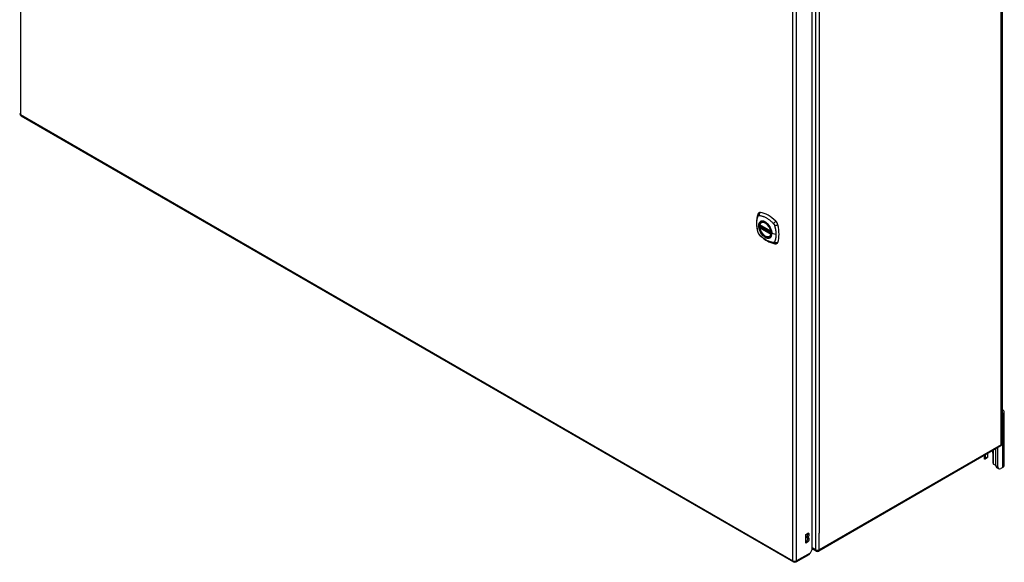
# Model space of a CAD drawing. Header units: inches. Extents: x 19 to 446, y 48 to 210.
# Tile 26 of 30: x 408 to 446, y 145 to 166. Entities that reach past the tile are written whole.
import ezdxf

# ---------------------------------------------------------------- set-up
doc = ezdxf.new("R2010")
doc.units = ezdxf.units.IN
doc.header["$MEASUREMENT"] = 0
doc.layers.add('Visible Edges(ANSI)', color=7, linetype='Continuous', lineweight=25)
doc.layers.add('Visible Tangent Edges(ANSI)', color=7, linetype='Continuous', lineweight=25)

msp = doc.modelspace()

# ---------------------------------------------------------------- linework, layer by layer
at = {"layer": 'Visible Edges(ANSI)'}
for p, q in [((445.665, 174.227), (445.665, 149.894)), ((438.434, 145.873), (438.434, 170.044)), ((408.305, 162.376), (437.724, 145.391)), ((436.502, 158.319), (436.512, 158.325)), ((436.445, 158.215), (436.859, 157.976)), ((436.445, 158.119), (436.459, 158.127)), ((436.465, 158.139), (436.464, 158.141)), ((436.47, 158.153), (436.511, 158.177)), ((436.815, 157.777), (436.825, 157.783)), ((445.692, 151.03), (445.665, 151.014)), ((445.747, 149.065), (445.747, 151.106)), ((445.616, 149.808), (438.685, 145.807)), ((445.432, 149.052), (445.432, 149.702)), ((445.506, 149.009), (445.506, 149.745)), ((444.98, 149.441), (444.98, 149.347)), ((445.094, 149.349), (445.019, 149.306)), ((445.032, 149.334), (445.032, 149.471)), ((445.107, 149.514), (445.107, 149.377)), ((445.128, 149.422), (445.128, 149.527)), ((445.319, 149.526), (445.319, 149.168)), ((445.539, 148.937), (445.464, 148.98)), ((445.692, 148.988), (445.617, 148.945)), ((438.19, 146.433), (438.257, 146.472)), ((438.19, 146.107), (438.19, 146.433)), ((438.209, 146.328), (438.209, 146.345)), ((438.257, 146.317), (438.209, 146.345)), ((438.257, 146.301), (438.209, 146.328)), ((438.257, 146.317), (438.257, 146.301)), ((438.19, 146.162), (438.209, 146.173)), ((438.257, 146.146), (438.19, 146.107)), ((438.434, 145.873), (438.352, 145.73)), ((438.586, 145.807), (438.434, 145.894)), ((437.823, 145.391), (438.319, 145.677))]:
    msp.add_line(p, q, dxfattribs=at)
at = {"layer": 'Visible Edges(ANSI)', "flags": 128}
for points in [[(436.368, 158.628), (436.36, 158.607), (436.354, 158.587), (436.348, 158.568), (436.344, 158.55), (436.339, 158.531), (436.335, 158.512), (436.328, 158.472), (436.322, 158.431), (436.318, 158.39), (436.316, 158.347), (436.315, 158.304), (436.316, 158.261), (436.318, 158.217), (436.322, 158.172), (436.328, 158.128), (436.334, 158.082), (436.343, 158.037), (436.353, 157.991), (436.358, 157.968), (436.361, 157.956), (436.365, 157.942)], [(436.406, 158.684), (436.393, 158.671), (436.382, 158.657), (436.374, 158.642), (436.368, 158.628)], [(436.44, 158.228), (436.444, 158.243), (436.449, 158.257), (436.455, 158.27), (436.463, 158.282), (436.471, 158.293), (436.48, 158.303), (436.49, 158.311), (436.502, 158.319)], [(436.754, 158.239), (436.773, 158.216), (436.791, 158.193), (436.807, 158.168), (436.823, 158.143), (436.837, 158.117), (436.85, 158.09), (436.862, 158.063), (436.872, 158.035)], [(436.365, 157.942), (436.369, 157.929), (436.374, 157.916), (436.38, 157.903), (436.387, 157.891), (436.394, 157.879), (436.402, 157.868), (436.411, 157.857), (436.42, 157.846)], [(436.815, 157.777), (436.803, 157.771), (436.791, 157.766), (436.778, 157.763), (436.765, 157.761), (436.751, 157.761), (436.737, 157.762), (436.723, 157.764), (436.709, 157.767), (436.694, 157.772), (436.68, 157.778), (436.665, 157.785), (436.65, 157.793), (436.636, 157.802), (436.621, 157.812), (436.607, 157.823), (436.593, 157.835), (436.579, 157.848), (436.565, 157.862), (436.552, 157.877), (436.54, 157.892), (436.527, 157.908), (436.516, 157.925), (436.505, 157.942), (436.495, 157.96), (436.485, 157.978), (436.476, 157.996), (436.468, 158.014), (436.46, 158.033), (436.454, 158.051), (436.448, 158.07), (436.443, 158.089), (436.44, 158.107)], [(436.459, 158.127), (436.462, 158.129), (436.464, 158.132), (436.465, 158.136), (436.465, 158.139)], [(436.42, 157.846), (436.43, 157.836), (436.439, 157.827), (436.457, 157.811), (436.491, 157.78), (436.526, 157.75), (436.562, 157.721), (436.598, 157.694), (436.635, 157.669), (436.672, 157.645), (436.709, 157.622), (436.747, 157.601), (436.784, 157.582), (436.822, 157.565), (436.86, 157.55), (436.899, 157.536), (436.937, 157.524), (436.975, 157.514), (436.994, 157.51), (437.005, 157.508), (437.016, 157.506)], [(437.016, 157.506), (437.031, 157.504), (437.048, 157.504), (437.065, 157.506), (437.083, 157.511)], [(445.019, 149.306), (445.018, 149.305), (445.017, 149.305), (445.016, 149.304), (445.015, 149.304), (445.014, 149.304), (445.013, 149.304), (445.012, 149.303), (445.011, 149.303), (445.01, 149.303), (445.008, 149.303), (445.007, 149.304), (445.006, 149.304), (445.005, 149.304), (445.004, 149.304), (445.003, 149.305), (445.002, 149.305), (445, 149.306), (444.999, 149.307), (444.998, 149.307), (444.997, 149.308), (444.996, 149.309), (444.995, 149.31), (444.994, 149.311), (444.994, 149.312)], [(445.115, 149.382), (445.114, 149.381), (445.114, 149.381), (445.114, 149.38), (445.113, 149.38), (445.113, 149.38), (445.113, 149.379), (445.112, 149.379), (445.112, 149.378), (445.112, 149.378), (445.111, 149.377), (445.111, 149.377), (445.111, 149.377), (445.11, 149.376), (445.11, 149.376), (445.11, 149.375), (445.109, 149.375), (445.109, 149.375), (445.109, 149.374), (445.108, 149.374), (445.108, 149.373), (445.107, 149.373), (445.107, 149.372), (445.107, 149.372), (445.106, 149.372)], [(445.368, 149.095), (445.367, 149.096), (445.365, 149.097), (445.363, 149.097), (445.361, 149.098), (445.359, 149.099), (445.358, 149.1), (445.356, 149.101), (445.354, 149.102), (445.353, 149.103), (445.351, 149.104), (445.349, 149.105), (445.348, 149.106), (445.346, 149.108), (445.345, 149.109), (445.343, 149.111), (445.342, 149.112), (445.34, 149.114), (445.339, 149.115), (445.338, 149.117), (445.337, 149.118), (445.335, 149.12), (445.334, 149.122), (445.333, 149.123), (445.332, 149.125)]]:
    msp.add_lwpolyline(points, dxfattribs=at)
at = {"layer": 'Visible Edges(ANSI)'}
for centre, radius, start, end in [((408.355, 162.462), 0.099, 180, 240), ((436.451, 158.225), 0.0118, 166.5554, 240), ((436.451, 158.109), 0.0118, 120, 190.611), ((436.476, 158.143), 0.0118, 120, 187.8283), ((436.865, 157.986), 0.0118, 240, 282.6344), ((445.566, 149.894), 0.099, 300, 0), ((438.635, 145.892), 0.099, 240, 300), ((437.774, 145.477), 0.099, 240, 300)]:
    msp.add_arc(centre, radius, start, end, dxfattribs=at)
for centre, major_axis, start_param, end_param in [((436.505, 158.538), (-0.089, 0.153), 5.825423, 6.408181), ((436.756, 157.541), (-0.64, 1.108), 5.170151, 5.825423), ((436.651, 158.044), (0.157, -0.273), 2.363977, 7.060801), ((437.007, 158.249), (0.089, -0.153), 1.113034, 2.028558), ((436.269, 158.385), (-0.64, 1.108), 3.599355, 4.254627), ((437.007, 157.67), (0.089, -0.153), 6.158189, 6.740947), ((445.559, 151.106), (0.188, 0), 5.497787, 7.25497), ((445.176, 149.609), (0.102, -0.176), 0.785398, 1.335218), ((445.116, 149.347), (-0.136, 0), 0, 0.457575), ((444.988, 149.36), (0.031, -0.0537), 6.282025, 7.068583), ((445.063, 149.402), (0.031, -0.0537), 0, 0.785398), ((444.941, 149.422), (0.187, 0), 5.900503, 6.283185), ((445.363, 149.143), (-0.031, 0.0537), 0.785398, 1.571956), ((445.428, 149.166), (0.136, 0), 4.254814, 4.739895), ((445.542, 149.115), (-0.078, -0.135), 5.497787, 6.283185), ((445.617, 149.072), (-0.078, -0.135), 5.497787, 7.068583), ((445.559, 149.065), (0.187, 0), 5.497787, 6.283185), ((438.209, 146.422), (0.0475, 0.0823), 3.926991, 5.752483), ((438.209, 146.251), (0.0475, 0.0823), 3.926991, 5.752483), ((438.257, 146.395), (0.0475, 0.0823), 3.926991, 7.068583), ((438.257, 146.223), (0.0475, 0.0823), 3.926991, 7.068583), ((438.269, 145.763), (0.0495, -0.0857), 0, 0.612826), ((438.282, 145.77), (-0.07, -0.121), 1.398224, 1.570796)]:
    msp.add_ellipse(centre, major_axis=major_axis, ratio=0.57735, start_param=start_param, end_param=end_param, dxfattribs=at)
msp.add_ellipse((436.648, 158.042), major_axis=(-0.16, 0.277), ratio=0.57735, dxfattribs=at)
at = {"layer": 'Visible Tangent Edges(ANSI)'}
for p, q in [((408.285, 186.688), (408.285, 162.422)), ((445.636, 149.854), (445.636, 174.187)), ((438.565, 170.185), (438.565, 145.852)), ((437.704, 145.436), (437.704, 169.703)), ((437.844, 145.436), (437.844, 169.703)), ((438.705, 169.552), (438.705, 146.485)), ((408.285, 162.422), (437.704, 145.436)), ((436.857, 157.981), (436.443, 158.22)), ((436.443, 158.104), (436.857, 157.865)), ((436.451, 158.119), (436.462, 158.125)), ((436.865, 157.88), (436.451, 158.119)), ((436.462, 158.125), (436.872, 157.889)), ((436.874, 157.906), (436.471, 158.138)), ((436.476, 158.153), (436.514, 158.175)), ((436.873, 157.923), (436.476, 158.153)), ((436.872, 157.884), (436.865, 157.88)), ((437.056, 157.855), (436.899, 157.895)), ((445.692, 148.988), (445.692, 151.03)), ((445.636, 149.854), (438.705, 145.852)), ((445.332, 149.645), (445.332, 149.125)), ((445.019, 149.306), (445.019, 149.464)), ((445.107, 149.377), (445.032, 149.334)), ((445.506, 149.009), (445.432, 149.052)), ((438.705, 145.852), (438.705, 146.485)), ((438.257, 146.146), (438.209, 146.173)), ((438.565, 145.852), (438.434, 145.927)), ((438.352, 145.73), (437.844, 145.436))]:
    msp.add_line(p, q, dxfattribs=at)
at = {"layer": 'Visible Tangent Edges(ANSI)', "flags": 128}
for points in [[(436.378, 157.928), (436.369, 157.961), (436.361, 157.991), (436.355, 158.02), (436.348, 158.05), (436.343, 158.079), (436.338, 158.108), (436.334, 158.137), (436.331, 158.166), (436.328, 158.194), (436.327, 158.222), (436.326, 158.25), (436.325, 158.277), (436.326, 158.304), (436.327, 158.33), (436.328, 158.356), (436.331, 158.381), (436.334, 158.405), (436.338, 158.43), (436.343, 158.453), (436.348, 158.476), (436.355, 158.498), (436.361, 158.52), (436.369, 158.541), (436.378, 158.563)], [(436.378, 158.563), (436.379, 158.564), (436.38, 158.566), (436.381, 158.568), (436.382, 158.569), (436.384, 158.57), (436.385, 158.572), (436.386, 158.573), (436.388, 158.574), (436.389, 158.576), (436.39, 158.577), (436.392, 158.578), (436.393, 158.579), (436.395, 158.579), (436.397, 158.58), (436.398, 158.581), (436.4, 158.582), (436.402, 158.582), (436.403, 158.583), (436.405, 158.583), (436.407, 158.583), (436.409, 158.583), (436.411, 158.583), (436.413, 158.584), (436.415, 158.583)], [(436.452, 158.339), (436.443, 158.331), (436.435, 158.322), (436.427, 158.312), (436.42, 158.301), (436.414, 158.289), (436.409, 158.277), (436.405, 158.263), (436.401, 158.249), (436.398, 158.235), (436.396, 158.219), (436.395, 158.203), (436.394, 158.187), (436.395, 158.169), (436.396, 158.152), (436.398, 158.134), (436.401, 158.116), (436.405, 158.098), (436.409, 158.079), (436.414, 158.06), (436.421, 158.041), (436.427, 158.023), (436.435, 158.004), (436.443, 157.985), (436.452, 157.967)], [(436.896, 157.897), (436.89, 157.839), (436.873, 157.79), (436.846, 157.753), (436.809, 157.729), (436.766, 157.72), (436.716, 157.725), (436.663, 157.745), (436.61, 157.778), (436.558, 157.824), (436.51, 157.879), (436.469, 157.942), (436.436, 158.009), (436.413, 158.078), (436.4, 158.146), (436.399, 158.208), (436.409, 158.263), (436.43, 158.308), (436.461, 158.34), (436.5, 158.358), (436.546, 158.362), (436.597, 158.352), (436.651, 158.327), (436.704, 158.288), (436.754, 158.239)], [(436.415, 158.583), (436.438, 158.581), (436.46, 158.577), (436.483, 158.572), (436.505, 158.566), (436.528, 158.56), (436.551, 158.552), (436.574, 158.544), (436.597, 158.535), (436.62, 158.524), (436.644, 158.513), (436.667, 158.501), (436.69, 158.488), (436.714, 158.474), (436.737, 158.459), (436.76, 158.444), (436.783, 158.427), (436.806, 158.41), (436.829, 158.392), (436.852, 158.373), (436.874, 158.353), (436.896, 158.333), (436.919, 158.313), (436.941, 158.291), (436.964, 158.266)], [(436.485, 158.358), (436.484, 158.357), (436.482, 158.357), (436.481, 158.356), (436.479, 158.355), (436.478, 158.355), (436.476, 158.354), (436.475, 158.353), (436.474, 158.353), (436.472, 158.352), (436.471, 158.351), (436.469, 158.35), (436.468, 158.35), (436.467, 158.349), (436.465, 158.348), (436.464, 158.347), (436.462, 158.346), (436.461, 158.345), (436.46, 158.344), (436.458, 158.344), (436.457, 158.343), (436.456, 158.342), (436.455, 158.341), (436.453, 158.34), (436.452, 158.339)], [(436.807, 158.172), (436.796, 158.189), (436.784, 158.205), (436.771, 158.221), (436.759, 158.237), (436.745, 158.252), (436.732, 158.266), (436.718, 158.279), (436.704, 158.291), (436.69, 158.303), (436.676, 158.314), (436.661, 158.323), (436.646, 158.332), (436.632, 158.34), (436.617, 158.347), (436.603, 158.353), (436.589, 158.358), (436.575, 158.362), (436.561, 158.364), (436.547, 158.366), (436.534, 158.367), (436.521, 158.366), (436.509, 158.364), (436.497, 158.362), (436.485, 158.358)], [(436.964, 158.266), (436.965, 158.265), (436.966, 158.264), (436.967, 158.263), (436.968, 158.262), (436.969, 158.261), (436.97, 158.259), (436.971, 158.258), (436.972, 158.257), (436.973, 158.256), (436.974, 158.255), (436.975, 158.253), (436.975, 158.252), (436.976, 158.251), (436.977, 158.25), (436.978, 158.248), (436.979, 158.247), (436.98, 158.246), (436.981, 158.245), (436.982, 158.243), (436.982, 158.242), (436.983, 158.241), (436.984, 158.239), (436.985, 158.238), (436.986, 158.237)], [(436.986, 158.237), (436.986, 158.235), (436.987, 158.234), (436.988, 158.233), (436.989, 158.231), (436.989, 158.23), (436.99, 158.229), (436.991, 158.227), (436.991, 158.226), (436.992, 158.224), (436.993, 158.223), (436.993, 158.222), (436.994, 158.22), (436.995, 158.219), (436.995, 158.217), (436.996, 158.216), (436.996, 158.215), (436.997, 158.213), (436.997, 158.212), (436.998, 158.21), (436.998, 158.209), (436.999, 158.208), (436.999, 158.206), (437, 158.205), (437, 158.203)], [(436.415, 157.865), (436.413, 157.867), (436.411, 157.87), (436.409, 157.872), (436.407, 157.874), (436.405, 157.877), (436.403, 157.879), (436.402, 157.882), (436.4, 157.884), (436.398, 157.887), (436.397, 157.889), (436.395, 157.892), (436.393, 157.895), (436.392, 157.897), (436.39, 157.9), (436.389, 157.903), (436.388, 157.906), (436.386, 157.908), (436.385, 157.911), (436.384, 157.914), (436.382, 157.917), (436.381, 157.92), (436.38, 157.922), (436.379, 157.925), (436.378, 157.928)], [(436.964, 157.548), (436.941, 157.55), (436.919, 157.554), (436.896, 157.559), (436.874, 157.565), (436.852, 157.572), (436.829, 157.58), (436.806, 157.588), (436.783, 157.598), (436.76, 157.608), (436.737, 157.619), (436.714, 157.632), (436.69, 157.645), (436.667, 157.659), (436.644, 157.673), (436.62, 157.689), (436.597, 157.705), (436.574, 157.722), (436.551, 157.74), (436.528, 157.759), (436.505, 157.778), (436.483, 157.798), (436.46, 157.819), (436.438, 157.84), (436.415, 157.865)], [(436.452, 157.967), (436.453, 157.965), (436.455, 157.962), (436.456, 157.96), (436.457, 157.957), (436.458, 157.955), (436.46, 157.952), (436.461, 157.95), (436.462, 157.947), (436.464, 157.945), (436.465, 157.943), (436.467, 157.94), (436.468, 157.938), (436.469, 157.935), (436.471, 157.933), (436.472, 157.931), (436.474, 157.928), (436.475, 157.926), (436.476, 157.924), (436.478, 157.921), (436.479, 157.919), (436.481, 157.916), (436.482, 157.914), (436.484, 157.912), (436.485, 157.909)], [(436.459, 158.127), (436.459, 158.127), (436.459, 158.127), (436.459, 158.127), (436.459, 158.127), (436.459, 158.127), (436.459, 158.127), (436.459, 158.127), (436.459, 158.127), (436.459, 158.127), (436.459, 158.127), (436.459, 158.127), (436.459, 158.127), (436.459, 158.127), (436.459, 158.127), (436.459, 158.127), (436.459, 158.127), (436.459, 158.127), (436.459, 158.127), (436.459, 158.127), (436.459, 158.127), (436.459, 158.127), (436.459, 158.127), (436.459, 158.127), (436.459, 158.127)], [(436.459, 158.127), (436.459, 158.127), (436.459, 158.127), (436.459, 158.127), (436.459, 158.127), (436.459, 158.127), (436.459, 158.127), (436.459, 158.127), (436.459, 158.127), (436.459, 158.127), (436.459, 158.127), (436.459, 158.127), (436.459, 158.127), (436.459, 158.127), (436.459, 158.127), (436.46, 158.127), (436.46, 158.127), (436.46, 158.126), (436.46, 158.126), (436.46, 158.126), (436.46, 158.126), (436.46, 158.126), (436.461, 158.126), (436.461, 158.126), (436.461, 158.126)], [(436.461, 158.126), (436.461, 158.126), (436.461, 158.126), (436.461, 158.126), (436.461, 158.126), (436.461, 158.126), (436.461, 158.126), (436.461, 158.126), (436.461, 158.126), (436.462, 158.126), (436.462, 158.126), (436.462, 158.126), (436.462, 158.126), (436.462, 158.126), (436.462, 158.126), (436.462, 158.126), (436.462, 158.126), (436.462, 158.126), (436.462, 158.126), (436.462, 158.126), (436.462, 158.125), (436.462, 158.125), (436.462, 158.125), (436.462, 158.125), (436.462, 158.125)], [(436.465, 158.14), (436.465, 158.14), (436.465, 158.14), (436.465, 158.14), (436.465, 158.14), (436.465, 158.14), (436.465, 158.14), (436.465, 158.14), (436.465, 158.14), (436.465, 158.14), (436.465, 158.14), (436.465, 158.14), (436.465, 158.14), (436.465, 158.14), (436.465, 158.14), (436.465, 158.14), (436.465, 158.139), (436.465, 158.139), (436.465, 158.139), (436.465, 158.139), (436.465, 158.139), (436.465, 158.139), (436.465, 158.139), (436.465, 158.139), (436.465, 158.139)], [(436.468, 158.14), (436.468, 158.14), (436.467, 158.14), (436.467, 158.14), (436.467, 158.14), (436.467, 158.14), (436.467, 158.14), (436.467, 158.14), (436.466, 158.14), (436.466, 158.14), (436.466, 158.14), (436.466, 158.14), (436.466, 158.14), (436.466, 158.14), (436.466, 158.14), (436.465, 158.14), (436.465, 158.14), (436.465, 158.14), (436.465, 158.14), (436.465, 158.14), (436.465, 158.14), (436.465, 158.14), (436.465, 158.14), (436.465, 158.14), (436.465, 158.14)], [(436.471, 158.138), (436.471, 158.138), (436.47, 158.138), (436.47, 158.138), (436.47, 158.138), (436.47, 158.139), (436.47, 158.139), (436.47, 158.139), (436.47, 158.139), (436.47, 158.139), (436.47, 158.139), (436.469, 158.139), (436.469, 158.139), (436.469, 158.139), (436.469, 158.139), (436.469, 158.139), (436.469, 158.139), (436.469, 158.139), (436.469, 158.139), (436.468, 158.139), (436.468, 158.139), (436.468, 158.14), (436.468, 158.14), (436.468, 158.14), (436.468, 158.14)], [(436.485, 157.909), (436.497, 157.893), (436.509, 157.876), (436.521, 157.86), (436.534, 157.845), (436.547, 157.83), (436.561, 157.816), (436.575, 157.803), (436.589, 157.791), (436.603, 157.779), (436.617, 157.768), (436.632, 157.758), (436.646, 157.75), (436.661, 157.742), (436.676, 157.735), (436.69, 157.729), (436.704, 157.724), (436.718, 157.72), (436.732, 157.717), (436.746, 157.716), (436.759, 157.715), (436.772, 157.716), (436.784, 157.717), (436.796, 157.72), (436.807, 157.724)], [(436.84, 158.114), (436.839, 158.117), (436.838, 158.119), (436.837, 158.122), (436.835, 158.124), (436.834, 158.127), (436.833, 158.129), (436.831, 158.132), (436.83, 158.134), (436.829, 158.136), (436.827, 158.139), (436.826, 158.141), (436.825, 158.144), (436.823, 158.146), (436.822, 158.149), (436.82, 158.151), (436.819, 158.153), (436.817, 158.156), (436.816, 158.158), (436.815, 158.16), (436.813, 158.163), (436.812, 158.165), (436.81, 158.167), (436.809, 158.17), (436.807, 158.172)], [(436.899, 157.895), (436.899, 157.904), (436.898, 157.912), (436.898, 157.921), (436.897, 157.93), (436.896, 157.939), (436.895, 157.948), (436.894, 157.957), (436.892, 157.966), (436.89, 157.975), (436.888, 157.984), (436.886, 157.993), (436.884, 158.003), (436.881, 158.012), (436.878, 158.021), (436.875, 158.031), (436.872, 158.04), (436.869, 158.05), (436.865, 158.059), (436.862, 158.068), (436.858, 158.078), (436.854, 158.087), (436.849, 158.096), (436.845, 158.105), (436.84, 158.114)], [(436.84, 157.743), (436.845, 157.747), (436.849, 157.751), (436.854, 157.755), (436.858, 157.76), (436.862, 157.765), (436.865, 157.77), (436.869, 157.775), (436.872, 157.781), (436.875, 157.787), (436.878, 157.793), (436.881, 157.799), (436.884, 157.805), (436.886, 157.812), (436.888, 157.818), (436.89, 157.825), (436.892, 157.832), (436.894, 157.84), (436.895, 157.847), (436.896, 157.855), (436.897, 157.863), (436.898, 157.871), (436.898, 157.879), (436.899, 157.887), (436.899, 157.895)], [(436.872, 158.035), (436.874, 158.029), (436.875, 158.023), (436.877, 158.017), (436.879, 158.012), (436.881, 158.006), (436.882, 158), (436.884, 157.994), (436.885, 157.988), (436.886, 157.982), (436.888, 157.976), (436.889, 157.97), (436.89, 157.965), (436.891, 157.959), (436.892, 157.953), (436.892, 157.947), (436.893, 157.942), (436.894, 157.936), (436.894, 157.93), (436.895, 157.925), (436.895, 157.919), (436.896, 157.914), (436.896, 157.908), (436.896, 157.903), (436.896, 157.897)], [(437, 158.203), (437.006, 158.185), (437.01, 158.17), (437.014, 158.156), (437.018, 158.141), (437.021, 158.126), (437.025, 158.111), (437.028, 158.097), (437.031, 158.082), (437.034, 158.067), (437.037, 158.053), (437.039, 158.038), (437.042, 158.024), (437.044, 158.009), (437.046, 157.995), (437.048, 157.98), (437.049, 157.966), (437.051, 157.952), (437.052, 157.938), (437.053, 157.924), (437.054, 157.91), (437.055, 157.896), (437.055, 157.883), (437.056, 157.869), (437.056, 157.855)], [(436.807, 157.724), (436.809, 157.724), (436.81, 157.725), (436.812, 157.725), (436.813, 157.726), (436.815, 157.727), (436.816, 157.727), (436.817, 157.728), (436.819, 157.729), (436.82, 157.73), (436.822, 157.73), (436.823, 157.731), (436.825, 157.732), (436.826, 157.733), (436.827, 157.734), (436.829, 157.734), (436.83, 157.735), (436.831, 157.736), (436.833, 157.737), (436.834, 157.738), (436.835, 157.739), (436.837, 157.74), (436.838, 157.741), (436.839, 157.742), (436.84, 157.743)], [(437, 157.569), (436.999, 157.567), (436.998, 157.565), (436.997, 157.564), (436.996, 157.562), (436.995, 157.561), (436.994, 157.56), (436.993, 157.558), (436.991, 157.557), (436.99, 157.556), (436.989, 157.555), (436.987, 157.554), (436.986, 157.553), (436.984, 157.552), (436.982, 157.551), (436.981, 157.551), (436.979, 157.55), (436.977, 157.549), (436.976, 157.549), (436.974, 157.549), (436.972, 157.548), (436.97, 157.548), (436.968, 157.548), (436.966, 157.548), (436.964, 157.548)], [(437.056, 157.855), (437.056, 157.842), (437.055, 157.829), (437.055, 157.815), (437.054, 157.802), (437.053, 157.789), (437.052, 157.777), (437.051, 157.764), (437.049, 157.751), (437.048, 157.739), (437.046, 157.727), (437.044, 157.714), (437.042, 157.702), (437.039, 157.691), (437.037, 157.679), (437.034, 157.667), (437.031, 157.656), (437.028, 157.645), (437.025, 157.633), (437.021, 157.623), (437.018, 157.612), (437.014, 157.601), (437.01, 157.591), (437.006, 157.58), (437, 157.569)]]:
    msp.add_lwpolyline(points, dxfattribs=at)
at = {"layer": 'Visible Tangent Edges(ANSI)'}
for centre, major_axis, ratio, start_param, end_param in [((408.355, 162.462), (-0.099, 0), 0.57735, 0, 0.785398), ((408.355, 162.462), (-0.0495, -0.0857), 0.57735, 5.497787, 6.283185), ((436.478, 158.586), (-0.11, 0.042), 0.704518, 0, 0.765179), ((436.505, 158.602), (-0.027, -0.115), 0.753705, 3.902663, 5.039934), ((436.65, 158.043), (-0.173, 0.3), 0.57735, 5.055237, 10.652726), ((436.65, 158.043), (-0.151, 0.261), 0.57735, 4.164956, 6.830618), ((436.658, 158.048), (-0.156, 0.271), 0.57735, 6.166197, 6.283185), ((437.035, 158.296), (-0.0787, -0.088), 0.341266, 4.200572, 5.337843), ((436.478, 157.975), (-0.114, -0.032), 0.390453, 0, 0.392125), ((436.505, 157.928), (-0.0849, -0.0822), 0.390453, 5.89106, 6.283185), ((436.451, 158.225), (-0.0115, 0.0027), 0.697177, 0, 0.936254), ((436.451, 158.109), (-0.0116, -0.0022), 0.424984, 0, 0.691657), ((436.451, 158.225), (-0.0059, -0.0102), 0.57735, 5.497787, 6.283185), ((436.451, 158.109), (-0.0059, -0.0102), 0.57735, 3.926991, 5.497787), ((436.65, 158.043), (0.151, -0.261), 0.57735, 4.164956, 6.830618), ((436.451, 158.109), (-0.0059, 0.0102), 0.57735, 5.497787, 6.283185), ((436.453, 158.138), (0.0018, -0.0117), 0.983841, 0.332621, 1.648576), ((436.46, 158.136), (0.0039, 0.0112), 0.653911, 3.808835, 5.235416), ((436.462, 158.135), (0.0059, 0.0102), 0.57735, 3.926991, 5.335914), ((436.476, 158.143), (-0.0117, -0.0016), 0.470841, 0, 0.203742), ((436.476, 158.143), (-0.0059, -0.0102), 0.57735, 3.926991, 5.351326), ((436.476, 158.143), (-0.0059, 0.0102), 0.57735, 5.497787, 6.283185), ((436.865, 157.986), (-0.0059, -0.0102), 0.57735, 5.497787, 6.283185), ((436.865, 157.986), (-0.0116, -0.0022), 0.424984, 0.691657, 1.603666), ((436.865, 157.87), (0.0059, 0.0102), 0.57735, 0.785398, 2.356194), ((436.865, 157.87), (0.0115, -0.0027), 0.697177, 4.077847, 5.160757), ((436.865, 157.87), (0.0059, -0.0102), 0.57735, 1.624298, 2.356194), ((436.901, 157.898), (-0.00492, 0), 0.57735, 0.141897, 1.156289), ((437.061, 158.249), (0.116, 0.024), 0.341266, 4.086935, 5.224206), ((436.658, 158.048), (0.156, -0.271), 0.57735, 0, 0.116988), ((437.035, 157.623), (-0.019, -0.117), 0.704518, 5.518007, 6.283185), ((437.061, 157.638), (0.113, -0.035), 0.753705, 4.384844, 5.522115), ((445.566, 149.894), (0.0495, -0.0857), 0.57735, 0, 0.785398), ((445.566, 149.894), (0.099, 0), 0.57735, 5.497787, 6.283185), ((438.635, 145.892), (-0.0495, -0.0857), 0.57735, 5.497787, 6.283185), ((438.635, 145.892), (0.099, 0), 0.57735, 3.926991, 5.497787), ((438.635, 145.892), (0.0495, -0.0857), 0.57735, 0, 0.785398), ((437.774, 145.477), (-0.0495, -0.0857), 0.57735, 5.497787, 6.283185), ((437.774, 145.477), (0.099, 0), 0.57735, 3.926991, 5.497787), ((437.774, 145.477), (0.0495, -0.0857), 0.57735, 0, 0.785398)]:
    msp.add_ellipse(centre, major_axis=major_axis, ratio=ratio, start_param=start_param, end_param=end_param, dxfattribs=at)
for centre, major_axis in [((436.651, 158.043), (0.171, -0.296)), ((436.648, 158.042), (-0.163, 0.282)), ((436.648, 158.042), (0.162, -0.281))]:
    msp.add_ellipse(centre, major_axis=major_axis, ratio=0.57735, dxfattribs=at)

doc.saveas('drawing.dxf')
